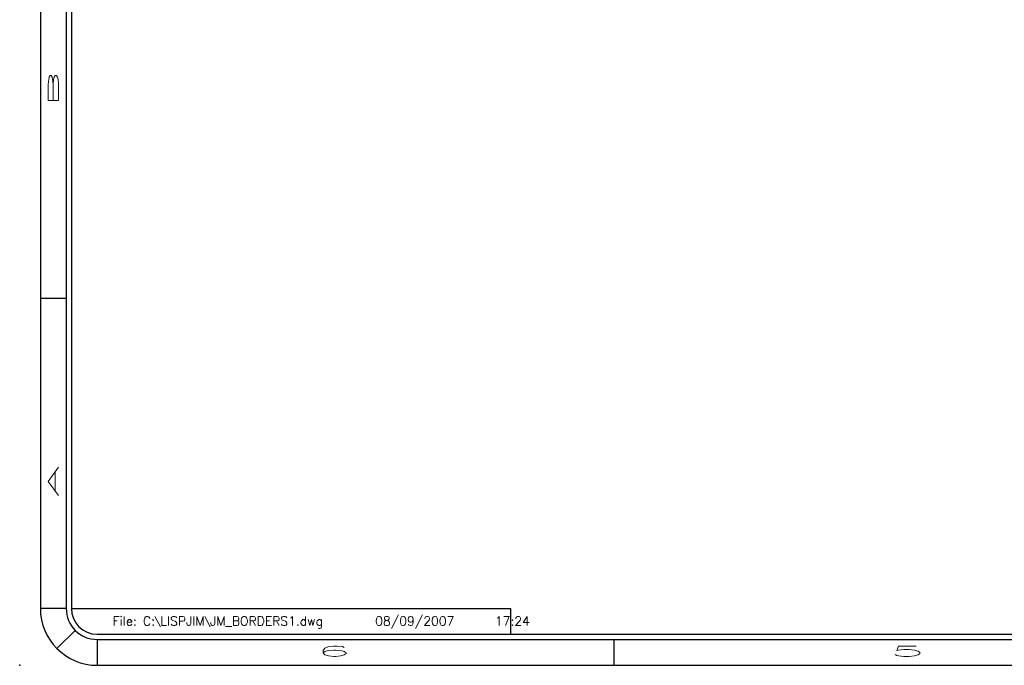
# Model space of a CAD drawing. Header units: inches. Extents: x -57.7 to -21.7, y -3.8 to 19.3.
# Tile 1 of 70: x -57.7 to -48.1, y -3.8 to 2.4. Entities that reach past the tile are written whole.
import ezdxf

# ---------------------------------------------------------------- set-up
doc = ezdxf.new("R2010")
doc.units = ezdxf.units.IN
doc.header["$LTSCALE"] = 0.5
doc.header["$MEASUREMENT"] = 0
doc.layers.add('SID-M-D', color=42, linetype='Continuous')
doc.layers.add('SID-M-S', color=105, linetype='Continuous')
doc.styles.add('DM_AUTO_PLOT_UPDATE', font='ROMANS.SHX')
doc.styles.add('R', font='ROMAND.SHX')

# ---------------------------------------------------------------- blocks, each defined once
blk = doc.blocks.new('*U88')
at = {"layer": 'SID-M-D'}
blk.add_point((-34.75, -0.55), dxfattribs=at)
at = {"layer": 'SID-M-S'}
for p, q in [((-34.55, 22), (-34.55, 0)), ((-34.3, 22), (-34.3, 0)), ((-34.25, 22), (-34.25, 0)), ((-34.55, 3), (-34.3, 3)), ((-34.3, 0), (-34.55, 0)), ((-34.25, 0), (-30, 0)), ((-30, 0), (-30, -0.25)), ((-34.2121, -0.2121), (-34.3889, -0.3889)), ((-34, -0.25), (0, -0.25)), ((-34, -0.3), (0, -0.3)), ((-34, -0.3), (-34, -0.55)), ((-29, -0.3), (-29, -0.55)), ((-34, -0.55), (0, -0.55))]:
    blk.add_line(p, q, dxfattribs=at)
for radius in [0.55, 0.3, 0.25]:
    blk.add_arc((-34, 0), radius, 180, 270, dxfattribs=at)
at = {"layer": 'SID-M-D', "style": 'R', "width": 4}
for s, p in [('B', (-34.3738, 4.8463)), ('A', (-34.3738, 1.0743))]:
    blk.add_text(s, height=0.1, rotation=90, dxfattribs=at).set_placement(p)
for s, p in [('6', (-31.882, -0.4643)), ('5', (-26.3275, -0.4643))]:
    blk.add_text(s, height=0.1, dxfattribs=at).set_placement(p)

msp = doc.modelspace()

# ---------------------------------------------------------------- block references
at = {"layer": 'SID-M-D'}
msp.add_blockref('*U88', (-22.92592, -3.25526), dxfattribs=at)

# ---------------------------------------------------------------- texts
at = {"layer": 'SID-M-S', "style": 'DM_AUTO_PLOT_UPDATE'}
msp.add_text('File: C:\\LISPJIM\\JM_BORDERS1.dwg     08/09/2007     17:24', height=0.0876843, dxfattribs=at).set_placement((-56.77591, -3.42146))

doc.saveas('drawing.dxf')
